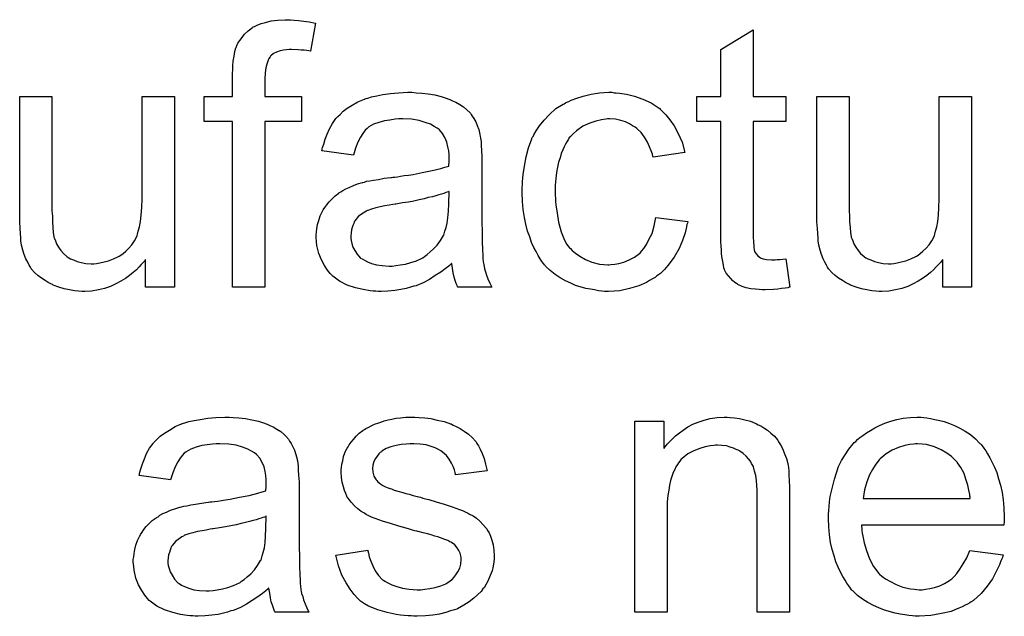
# Model space of a CAD drawing. Extents: x -1.7 to 9, y -2.8 to 5.2.
# Tile 151 of 227: x 7.314 to 7.614, y 0.867 to 1.048. Entities that reach past the tile are written whole.
import ezdxf

# ---------------------------------------------------------------- set-up
doc = ezdxf.new("R2010")
doc.units = 0
doc.layers.add('qfn32-50-23-b_document', color=1, linetype='CONTINUOUS')

msp = doc.modelspace()

# ---------------------------------------------------------------- linework, layer by layer
at = {"layer": 'qfn32-50-23-b_document', "color": 1}
for points in [[(7.397513, 1.048188), (7.398901, 1.048072), (7.400521, 1.04784), (7.402141, 1.047609), (7.403992, 1.047262), (7.402488, 1.0387), (7.402372, 1.0387), (7.402025, 1.038816), (7.401447, 1.038931), (7.400637, 1.039047), (7.399711, 1.039047), (7.398786, 1.039163), (7.396703, 1.039279), (7.396009, 1.039279), (7.395199, 1.039163), (7.394273, 1.039047), (7.393232, 1.038816), (7.392191, 1.038469), (7.391265, 1.038006), (7.390455, 1.037312), (7.39034, 1.037196), (7.390224, 1.036965), (7.389877, 1.036502), (7.38953, 1.035692), (7.389182, 1.034766), (7.388951, 1.033609), (7.38872, 1.032105), (7.388604, 1.030254), (7.388604, 1.024932), (7.399827, 1.024932), (7.399827, 1.017296), (7.388604, 1.017296), (7.388604, 0.96685), (7.37877, 0.96685), (7.37877, 1.017296), (7.370092, 1.017296), (7.370092, 1.024932), (7.37877, 1.024932), (7.37877, 1.031064), (7.37877, 1.03118), (7.37877, 1.031295), (7.37877, 1.031989), (7.378885, 1.033031), (7.378885, 1.034303), (7.379001, 1.035692), (7.379232, 1.037196), (7.379464, 1.038584), (7.379811, 1.039741), (7.379926, 1.039857), (7.380042, 1.040436), (7.380389, 1.04113), (7.380968, 1.04194), (7.381662, 1.042865), (7.382472, 1.043907), (7.383513, 1.044948), (7.384786, 1.045873), (7.384902, 1.045989), (7.38548, 1.046221), (7.38629, 1.046683), (7.387447, 1.047146), (7.388835, 1.047493), (7.390571, 1.047956), (7.392538, 1.048188), (7.394852, 1.048303), (7.396472, 1.048303), (7.397513, 1.048188)], [(7.537279, 1.024932), (7.547229, 1.024932), (7.547229, 1.017296), (7.537279, 1.017296), (7.537279, 0.983164), (7.537279, 0.982933), (7.537279, 0.98247), (7.537279, 0.981776), (7.537394, 0.980966), (7.53751, 0.979115), (7.537626, 0.978305), (7.537741, 0.977726), (7.537857, 0.977495), (7.538204, 0.977032), (7.538667, 0.976453), (7.539477, 0.975875), (7.539708, 0.975759), (7.540287, 0.975528), (7.541328, 0.975297), (7.542832, 0.975181), (7.543989, 0.975181), (7.544568, 0.975297), (7.545377, 0.975297), (7.546303, 0.975412), (7.547229, 0.975528), (7.548501, 0.96685), (7.54827, 0.96685), (7.547807, 0.966735), (7.546997, 0.966619), (7.545956, 0.966503), (7.544799, 0.966272), (7.543526, 0.966156), (7.540981, 0.96604), (7.540055, 0.96604), (7.53913, 0.966156), (7.537973, 0.966272), (7.536584, 0.966388), (7.535196, 0.966735), (7.533923, 0.967082), (7.53265, 0.96766), (7.532535, 0.967776), (7.532188, 0.968007), (7.531725, 0.968355), (7.531031, 0.968933), (7.530452, 0.969511), (7.529758, 0.970321), (7.529064, 0.971131), (7.528601, 0.972173), (7.528601, 0.972288), (7.52837, 0.972751), (7.528254, 0.973561), (7.528023, 0.974718), (7.527791, 0.976222), (7.527675, 0.977148), (7.527675, 0.978189), (7.52756, 0.979462), (7.527444, 0.980734), (7.527444, 0.982123), (7.527444, 0.983743), (7.527444, 1.017296), (7.520155, 1.017296), (7.520155, 1.024932), (7.527444, 1.024932), (7.527444, 1.039279), (7.537279, 1.045179), (7.537279, 1.024932)], [(7.434653, 1.026089), (7.436388, 1.025973), (7.438355, 1.025742), (7.440322, 1.025395), (7.442289, 1.024932), (7.44414, 1.024353), (7.444371, 1.024238), (7.44495, 1.024006), (7.44576, 1.023659), (7.446801, 1.023196), (7.447958, 1.022502), (7.449115, 1.021808), (7.450156, 1.020882), (7.451082, 1.019957), (7.451198, 1.019841), (7.451429, 1.019494), (7.451776, 1.018915), (7.452239, 1.018221), (7.452818, 1.01718), (7.45328, 1.016139), (7.453743, 1.014866), (7.45409, 1.013362), (7.45409, 1.013246), (7.454206, 1.012899), (7.454322, 1.012205), (7.454437, 1.011279), (7.454437, 1.010006), (7.454553, 1.008502), (7.454669, 1.006535), (7.454669, 1.004337), (7.454669, 0.991147), (7.454669, 0.991032), (7.454669, 0.990569), (7.454669, 0.989875), (7.454669, 0.988949), (7.454669, 0.987908), (7.454669, 0.986635), (7.454784, 0.983858), (7.454784, 0.980966), (7.4549, 0.978073), (7.455016, 0.976801), (7.455016, 0.975644), (7.455132, 0.974602), (7.455247, 0.973792), (7.455247, 0.973677), (7.455363, 0.973214), (7.455479, 0.97252), (7.455826, 0.971594), (7.456057, 0.970553), (7.45652, 0.969396), (7.457098, 0.968123), (7.457677, 0.96685), (7.44738, 0.96685), (7.447264, 0.966966), (7.447148, 0.967429), (7.446917, 0.968007), (7.44657, 0.968933), (7.446223, 0.969974), (7.445991, 0.971247), (7.44576, 0.972635), (7.445528, 0.974139), (7.445413, 0.974139), (7.445297, 0.973908), (7.444603, 0.97333), (7.443561, 0.97252), (7.442173, 0.971478), (7.440438, 0.970437), (7.438702, 0.96928), (7.436851, 0.968239), (7.434884, 0.967429), (7.434653, 0.967313), (7.433958, 0.967197), (7.432917, 0.96685), (7.431644, 0.966503), (7.430025, 0.966156), (7.428173, 0.965925), (7.426091, 0.965693), (7.424008, 0.965578), (7.423083, 0.965578), (7.422388, 0.965693), (7.421578, 0.965693), (7.420653, 0.965809), (7.41857, 0.966156), (7.416256, 0.966735), (7.413711, 0.967545), (7.411397, 0.968702), (7.409314, 0.970206), (7.409083, 0.970437), (7.408504, 0.971016), (7.407694, 0.972057), (7.406769, 0.973445), (7.405843, 0.975181), (7.405033, 0.977148), (7.404455, 0.979577), (7.404339, 0.980734), (7.404224, 0.982123), (7.404224, 0.982354), (7.404224, 0.982817), (7.404339, 0.983627), (7.404455, 0.984668), (7.404686, 0.985941), (7.405033, 0.987214), (7.405496, 0.988602), (7.406075, 0.989875), (7.40619, 0.98999), (7.406422, 0.990453), (7.406885, 0.991147), (7.407463, 0.991957), (7.408157, 0.992883), (7.409083, 0.993808), (7.410008, 0.994734), (7.411166, 0.995544), (7.411281, 0.99566), (7.411744, 0.995891), (7.412323, 0.996354), (7.413248, 0.996817), (7.414289, 0.997279), (7.415562, 0.997858), (7.416835, 0.998321), (7.418339, 0.998784), (7.418455, 0.998784), (7.418917, 0.998899), (7.419612, 0.999131), (7.420537, 0.999246), (7.421694, 0.999478), (7.423198, 0.999709), (7.424934, 1.000056), (7.427016, 1.000288), (7.427132, 1.000288), (7.427595, 1.000403), (7.428173, 1.000403), (7.428983, 1.000519), (7.429909, 1.000635), (7.431066, 1.000866), (7.432339, 1.000982), (7.433727, 1.001213), (7.436504, 1.001792), (7.439512, 1.00237), (7.442173, 1.003064), (7.443446, 1.003412), (7.444603, 1.003759), (7.444603, 1.003874), (7.444603, 1.004106), (7.444718, 1.0048), (7.444718, 1.00561), (7.444718, 1.006073), (7.444718, 1.006304), (7.444718, 1.00642), (7.444718, 1.006535), (7.444718, 1.00723), (7.444603, 1.008387), (7.444371, 1.009659), (7.444024, 1.011048), (7.443446, 1.012436), (7.442752, 1.013709), (7.441826, 1.01475), (7.44171, 1.014866), (7.441132, 1.015329), (7.440206, 1.015792), (7.439049, 1.016486), (7.437429, 1.017064), (7.435578, 1.017643), (7.433264, 1.01799), (7.430603, 1.018106), (7.429446, 1.018106), (7.428289, 1.01799), (7.426669, 1.017758), (7.42505, 1.017527), (7.423314, 1.017064), (7.421694, 1.016486), (7.420306, 1.015676), (7.42019, 1.01556), (7.419727, 1.015213), (7.419149, 1.014635), (7.418455, 1.013709), (7.41776, 1.012552), (7.41695, 1.011048), (7.416256, 1.009197), (7.415562, 1.007114), (7.405959, 1.008387), (7.405959, 1.008502), (7.406075, 1.008618), (7.406075, 1.008965), (7.40619, 1.009428), (7.406538, 1.010469), (7.407, 1.011973), (7.407579, 1.013477), (7.408273, 1.015097), (7.409199, 1.016717), (7.41024, 1.018221), (7.410356, 1.018337), (7.410818, 1.0188), (7.411513, 1.019494), (7.412438, 1.020419), (7.413711, 1.021345), (7.415215, 1.022271), (7.41695, 1.023312), (7.418917, 1.024122), (7.419033, 1.024122), (7.419149, 1.024238), (7.419496, 1.024353), (7.419959, 1.024469), (7.421116, 1.024816), (7.422735, 1.025163), (7.424587, 1.02551), (7.426901, 1.025857), (7.42933, 1.026089), (7.432107, 1.026205), (7.43338, 1.026205), (7.434653, 1.026089)], [(7.494932, 1.026089), (7.495627, 1.026089), (7.496552, 1.025973), (7.49875, 1.025626), (7.50118, 1.025047), (7.503725, 1.024122), (7.506271, 1.022965), (7.508701, 1.021345), (7.508816, 1.021345), (7.508932, 1.021114), (7.509626, 1.020419), (7.510667, 1.019378), (7.51194, 1.017874), (7.513213, 1.016023), (7.514486, 1.013709), (7.515643, 1.011048), (7.516453, 1.007924), (7.506849, 1.00642), (7.506849, 1.006535), (7.506734, 1.006651), (7.506618, 1.007345), (7.506271, 1.008387), (7.505692, 1.009659), (7.505114, 1.011048), (7.504188, 1.012552), (7.503147, 1.01394), (7.50199, 1.015097), (7.501874, 1.015213), (7.501412, 1.01556), (7.500602, 1.016023), (7.499676, 1.016601), (7.498403, 1.01718), (7.497015, 1.017643), (7.495395, 1.01799), (7.49366, 1.018106), (7.492965, 1.018106), (7.492387, 1.01799), (7.491114, 1.017874), (7.489379, 1.017411), (7.487528, 1.016833), (7.485445, 1.015907), (7.483478, 1.014519), (7.482552, 1.013709), (7.481627, 1.012783), (7.481627, 1.012668), (7.481395, 1.012552), (7.481164, 1.012205), (7.480933, 1.011742), (7.480586, 1.011163), (7.480123, 1.010469), (7.479776, 1.009659), (7.479313, 1.008734), (7.47885, 1.007577), (7.478503, 1.006304), (7.47804, 1.004916), (7.477693, 1.003412), (7.477462, 1.001792), (7.47723, 0.999941), (7.476999, 0.997974), (7.476999, 0.995891), (7.476999, 0.995775), (7.476999, 0.995428), (7.476999, 0.994734), (7.477114, 0.99404), (7.477114, 0.992999), (7.47723, 0.991957), (7.477577, 0.989412), (7.47804, 0.986635), (7.47885, 0.983743), (7.479891, 0.981197), (7.480586, 0.979924), (7.481395, 0.978883), (7.481627, 0.978652), (7.482205, 0.978073), (7.483247, 0.977263), (7.484519, 0.976338), (7.486255, 0.975297), (7.488222, 0.974487), (7.490536, 0.973908), (7.491808, 0.973792), (7.493081, 0.973677), (7.493312, 0.973677), (7.494007, 0.973792), (7.495164, 0.973908), (7.496436, 0.974139), (7.49794, 0.974487), (7.49956, 0.975181), (7.50118, 0.975991), (7.502684, 0.977148), (7.502916, 0.977263), (7.503263, 0.977842), (7.503957, 0.978652), (7.504767, 0.979924), (7.505577, 0.981429), (7.506502, 0.98328), (7.507197, 0.985594), (7.507659, 0.988139), (7.517378, 0.986866), (7.517378, 0.986751), (7.517262, 0.986404), (7.517147, 0.985941), (7.517031, 0.985247), (7.5168, 0.984321), (7.516568, 0.983395), (7.515758, 0.981082), (7.514717, 0.978652), (7.513213, 0.975991), (7.511362, 0.973445), (7.51032, 0.972288), (7.509163, 0.971131), (7.509048, 0.971016), (7.508816, 0.9709), (7.508469, 0.970668), (7.508006, 0.970321), (7.507428, 0.969859), (7.506618, 0.969396), (7.505692, 0.968933), (7.504767, 0.968355), (7.502453, 0.967313), (7.499676, 0.966503), (7.496668, 0.965809), (7.494932, 0.965693), (7.493197, 0.965578), (7.49204, 0.965578), (7.49123, 0.965693), (7.490189, 0.965809), (7.489032, 0.96604), (7.487759, 0.966272), (7.48637, 0.966503), (7.483247, 0.967429), (7.481743, 0.968123), (7.480123, 0.968817), (7.478503, 0.969743), (7.476999, 0.970784), (7.475495, 0.971941), (7.474106, 0.97333), (7.473991, 0.973445), (7.473759, 0.973677), (7.473412, 0.974139), (7.472949, 0.974718), (7.472486, 0.975528), (7.471792, 0.976569), (7.471214, 0.977726), (7.47052, 0.978999), (7.469825, 0.980503), (7.469247, 0.982239), (7.468553, 0.983974), (7.46809, 0.986057), (7.467627, 0.988139), (7.46728, 0.990569), (7.467049, 0.992999), (7.466933, 0.99566), (7.466933, 0.995775), (7.466933, 0.996122), (7.466933, 0.996585), (7.466933, 0.997279), (7.467049, 0.998089), (7.467049, 0.999015), (7.467164, 1.000056), (7.46728, 1.001213), (7.467627, 1.003759), (7.468206, 1.006535), (7.4689, 1.009312), (7.469941, 1.012089), (7.469941, 1.012205), (7.470057, 1.012436), (7.470288, 1.012783), (7.47052, 1.013246), (7.471214, 1.014519), (7.472255, 1.016023), (7.473644, 1.017758), (7.475263, 1.019494), (7.47723, 1.021229), (7.479428, 1.022618), (7.479544, 1.022618), (7.479776, 1.022734), (7.480123, 1.022965), (7.480586, 1.023196), (7.481164, 1.023428), (7.481858, 1.023775), (7.483594, 1.024469), (7.485561, 1.025047), (7.48799, 1.025626), (7.490536, 1.026089), (7.493312, 1.026205), (7.494238, 1.026205), (7.494932, 1.026089)], [(7.361067, 0.96685), (7.352274, 0.96685), (7.352274, 0.975297), (7.352158, 0.975181), (7.351927, 0.974834), (7.35158, 0.974371), (7.351002, 0.973792), (7.350307, 0.973098), (7.349497, 0.972173), (7.348572, 0.971363), (7.347415, 0.970437), (7.346142, 0.969511), (7.344754, 0.968702), (7.34325, 0.967892), (7.34163, 0.967082), (7.339779, 0.966503), (7.337927, 0.96604), (7.335845, 0.965693), (7.333762, 0.965578), (7.332952, 0.965578), (7.331911, 0.965693), (7.330638, 0.965809), (7.329134, 0.96604), (7.327514, 0.966388), (7.325895, 0.96685), (7.324159, 0.967545), (7.323928, 0.96766), (7.323465, 0.967892), (7.322655, 0.968355), (7.321729, 0.968933), (7.320572, 0.969627), (7.319531, 0.970437), (7.31849, 0.971363), (7.317564, 0.972404), (7.317449, 0.97252), (7.317217, 0.972982), (7.31687, 0.973561), (7.316407, 0.974487), (7.315829, 0.975528), (7.315366, 0.976801), (7.314903, 0.978189), (7.314556, 0.979693), (7.314556, 0.979809), (7.31444, 0.980272), (7.314325, 0.980966), (7.314325, 0.981891), (7.314209, 0.98328), (7.314093, 0.984784), (7.313977, 0.986751), (7.313977, 0.988949), (7.313977, 1.024932), (7.323812, 1.024932), (7.323812, 0.992652), (7.323812, 0.992536), (7.323812, 0.992304), (7.323812, 0.991957), (7.323812, 0.991379), (7.323812, 0.990106), (7.323928, 0.988486), (7.323928, 0.986751), (7.324043, 0.985015), (7.324159, 0.983511), (7.324391, 0.982239), (7.324391, 0.982123), (7.324622, 0.98166), (7.324853, 0.980966), (7.3252, 0.98004), (7.325779, 0.979115), (7.326473, 0.978073), (7.327283, 0.977148), (7.328324, 0.976222), (7.32844, 0.976106), (7.328903, 0.975875), (7.329481, 0.975528), (7.330407, 0.975181), (7.331448, 0.974718), (7.332721, 0.974371), (7.334109, 0.974139), (7.335729, 0.974024), (7.336539, 0.974024), (7.337349, 0.974139), (7.33839, 0.974255), (7.339663, 0.974602), (7.341051, 0.974949), (7.342555, 0.975528), (7.34406, 0.976222), (7.344291, 0.976338), (7.344754, 0.976685), (7.345448, 0.977148), (7.346258, 0.977842), (7.347183, 0.978768), (7.348109, 0.979809), (7.348919, 0.980966), (7.349613, 0.982354), (7.349729, 0.982586), (7.349845, 0.983048), (7.350076, 0.983974), (7.350423, 0.985247), (7.35077, 0.986866), (7.351002, 0.988833), (7.351117, 0.991147), (7.351233, 0.993808), (7.351233, 1.024932), (7.361067, 1.024932), (7.361067, 0.96685)], [(7.603806, 0.96685), (7.595013, 0.96685), (7.595013, 0.975297), (7.594897, 0.975181), (7.594666, 0.974834), (7.594319, 0.974371), (7.59374, 0.973792), (7.593046, 0.973098), (7.592236, 0.972173), (7.59131, 0.971363), (7.590153, 0.970437), (7.588881, 0.969511), (7.587492, 0.968702), (7.585988, 0.967892), (7.584368, 0.967082), (7.582517, 0.966503), (7.580666, 0.96604), (7.578583, 0.965693), (7.576501, 0.965578), (7.575691, 0.965578), (7.57465, 0.965693), (7.573377, 0.965809), (7.571873, 0.96604), (7.570253, 0.966388), (7.568633, 0.96685), (7.566898, 0.967545), (7.566666, 0.96766), (7.566203, 0.967892), (7.565394, 0.968355), (7.564468, 0.968933), (7.563311, 0.969627), (7.56227, 0.970437), (7.561228, 0.971363), (7.560303, 0.972404), (7.560187, 0.97252), (7.559956, 0.972982), (7.559609, 0.973561), (7.559146, 0.974487), (7.558567, 0.975528), (7.558105, 0.976801), (7.557642, 0.978189), (7.557295, 0.979693), (7.557295, 0.979809), (7.557179, 0.980272), (7.557063, 0.980966), (7.557063, 0.981891), (7.556948, 0.98328), (7.556832, 0.984784), (7.556716, 0.986751), (7.556716, 0.988949), (7.556716, 1.024932), (7.566551, 1.024932), (7.566551, 0.992652), (7.566551, 0.992536), (7.566551, 0.992304), (7.566551, 0.991957), (7.566551, 0.991379), (7.566551, 0.990106), (7.566666, 0.988486), (7.566666, 0.986751), (7.566782, 0.985015), (7.566898, 0.983511), (7.567129, 0.982239), (7.567129, 0.982123), (7.56736, 0.98166), (7.567592, 0.980966), (7.567939, 0.98004), (7.568517, 0.979115), (7.569212, 0.978073), (7.570022, 0.977148), (7.571063, 0.976222), (7.571179, 0.976106), (7.571641, 0.975875), (7.57222, 0.975528), (7.573145, 0.975181), (7.574187, 0.974718), (7.575459, 0.974371), (7.576848, 0.974139), (7.578468, 0.974024), (7.579278, 0.974024), (7.580087, 0.974139), (7.581129, 0.974255), (7.582401, 0.974602), (7.58379, 0.974949), (7.585294, 0.975528), (7.586798, 0.976222), (7.587029, 0.976338), (7.587492, 0.976685), (7.588186, 0.977148), (7.588996, 0.977842), (7.589922, 0.978768), (7.590848, 0.979809), (7.591658, 0.980966), (7.592352, 0.982354), (7.592467, 0.982586), (7.592583, 0.983048), (7.592815, 0.983974), (7.593162, 0.985247), (7.593509, 0.986866), (7.59374, 0.988833), (7.593856, 0.991147), (7.593971, 0.993808), (7.593971, 1.024932), (7.603806, 1.024932), (7.603806, 0.96685)], [(7.444718, 0.996007), (7.444603, 0.996007), (7.444487, 0.995891), (7.44414, 0.995775), (7.443677, 0.99566), (7.443099, 0.995428), (7.442404, 0.995197), (7.441595, 0.994966), (7.440669, 0.994734), (7.439628, 0.994387), (7.438355, 0.994156), (7.437082, 0.993808), (7.435578, 0.993461), (7.433958, 0.993114), (7.432339, 0.992767), (7.430487, 0.992536), (7.42852, 0.992189), (7.428289, 0.992189), (7.427595, 0.992073), (7.426438, 0.991842), (7.425165, 0.99161), (7.423777, 0.991379), (7.422388, 0.991032), (7.421116, 0.990685), (7.419959, 0.990222), (7.419843, 0.990222), (7.419496, 0.98999), (7.419033, 0.989759), (7.41857, 0.989412), (7.417182, 0.988486), (7.416025, 0.987098), (7.416025, 0.986982), (7.415793, 0.986751), (7.415678, 0.986288), (7.415446, 0.98571), (7.415215, 0.985015), (7.414984, 0.984321), (7.414868, 0.983395), (7.414752, 0.98247), (7.414752, 0.982354), (7.414752, 0.981776), (7.414868, 0.981082), (7.415099, 0.980156), (7.415446, 0.979115), (7.416025, 0.978073), (7.416719, 0.976916), (7.417645, 0.975875), (7.41776, 0.975759), (7.418223, 0.975528), (7.418917, 0.975065), (7.419843, 0.974602), (7.421116, 0.974139), (7.42262, 0.973677), (7.424355, 0.973445), (7.426438, 0.97333), (7.427364, 0.97333), (7.42852, 0.973445), (7.429793, 0.973677), (7.431413, 0.973908), (7.433033, 0.974371), (7.434768, 0.974949), (7.436504, 0.975759), (7.436735, 0.975875), (7.437198, 0.976222), (7.438008, 0.976801), (7.438934, 0.977611), (7.439975, 0.978536), (7.441132, 0.979693), (7.442057, 0.981082), (7.442983, 0.982586), (7.443099, 0.982701), (7.443214, 0.983164), (7.443446, 0.983974), (7.443793, 0.985015), (7.44414, 0.986404), (7.444371, 0.988024), (7.444487, 0.98999), (7.444603, 0.992304), (7.444718, 0.996007)], [(7.379001, 0.927235), (7.380736, 0.927119), (7.382703, 0.926888), (7.38467, 0.92654), (7.386637, 0.926078), (7.388488, 0.925499), (7.38872, 0.925384), (7.389298, 0.925152), (7.390108, 0.924805), (7.391149, 0.924342), (7.392306, 0.923648), (7.393463, 0.922954), (7.394505, 0.922028), (7.39543, 0.921103), (7.395546, 0.920987), (7.395777, 0.92064), (7.396124, 0.920061), (7.396587, 0.919367), (7.397166, 0.918326), (7.397629, 0.917284), (7.398091, 0.916012), (7.398439, 0.914508), (7.398439, 0.914392), (7.398554, 0.914045), (7.39867, 0.913351), (7.398786, 0.912425), (7.398786, 0.911152), (7.398901, 0.909648), (7.399017, 0.907681), (7.399017, 0.905483), (7.399017, 0.892293), (7.399017, 0.892178), (7.399017, 0.891715), (7.399017, 0.891021), (7.399017, 0.890095), (7.399017, 0.889054), (7.399017, 0.887781), (7.399133, 0.885004), (7.399133, 0.882112), (7.399248, 0.879219), (7.399364, 0.877947), (7.399364, 0.876789), (7.39948, 0.875748), (7.399596, 0.874938), (7.399596, 0.874823), (7.399711, 0.87436), (7.399827, 0.873666), (7.400174, 0.87274), (7.400405, 0.871699), (7.400868, 0.870542), (7.401447, 0.869269), (7.402025, 0.867996), (7.391728, 0.867996), (7.391612, 0.868112), (7.391497, 0.868575), (7.391265, 0.869153), (7.390918, 0.870079), (7.390571, 0.87112), (7.39034, 0.872393), (7.390108, 0.873781), (7.389877, 0.875285), (7.389761, 0.875285), (7.389645, 0.875054), (7.388951, 0.874476), (7.38791, 0.873666), (7.386521, 0.872624), (7.384786, 0.871583), (7.38305, 0.870426), (7.381199, 0.869385), (7.379232, 0.868575), (7.379001, 0.868459), (7.378307, 0.868343), (7.377265, 0.867996), (7.375993, 0.867649), (7.374373, 0.867302), (7.372522, 0.867071), (7.370439, 0.866839), (7.368356, 0.866724), (7.367431, 0.866724), (7.366737, 0.866839), (7.365927, 0.866839), (7.365001, 0.866955), (7.362919, 0.867302), (7.360605, 0.867881), (7.358059, 0.868691), (7.355745, 0.869847), (7.353663, 0.871352), (7.353431, 0.871583), (7.352853, 0.872162), (7.352043, 0.873203), (7.351117, 0.874591), (7.350192, 0.876327), (7.349382, 0.878294), (7.348803, 0.880723), (7.348688, 0.88188), (7.348572, 0.883269), (7.348572, 0.8835), (7.348572, 0.883963), (7.348688, 0.884773), (7.348803, 0.885814), (7.349035, 0.887087), (7.349382, 0.88836), (7.349845, 0.889748), (7.350423, 0.891021), (7.350539, 0.891136), (7.35077, 0.891599), (7.351233, 0.892293), (7.351811, 0.893103), (7.352506, 0.894029), (7.353431, 0.894954), (7.354357, 0.89588), (7.355514, 0.89669), (7.35563, 0.896806), (7.356092, 0.897037), (7.356671, 0.8975), (7.357596, 0.897963), (7.358638, 0.898425), (7.35991, 0.899004), (7.361183, 0.899467), (7.362687, 0.899929), (7.362803, 0.899929), (7.363266, 0.900045), (7.36396, 0.900277), (7.364886, 0.900392), (7.366042, 0.900624), (7.367547, 0.900855), (7.369282, 0.901202), (7.371365, 0.901434), (7.37148, 0.901434), (7.371943, 0.901549), (7.372522, 0.901549), (7.373332, 0.901665), (7.374257, 0.901781), (7.375414, 0.902012), (7.376687, 0.902128), (7.378075, 0.902359), (7.380852, 0.902938), (7.38386, 0.903516), (7.386521, 0.90421), (7.387794, 0.904558), (7.388951, 0.904905), (7.388951, 0.90502), (7.388951, 0.905252), (7.389067, 0.905946), (7.389067, 0.906756), (7.389067, 0.907219), (7.389067, 0.90745), (7.389067, 0.907566), (7.389067, 0.907681), (7.389067, 0.908376), (7.388951, 0.909533), (7.38872, 0.910805), (7.388373, 0.912194), (7.387794, 0.913582), (7.3871, 0.914855), (7.386174, 0.915896), (7.386059, 0.916012), (7.38548, 0.916475), (7.384555, 0.916937), (7.383398, 0.917632), (7.381778, 0.91821), (7.379926, 0.918789), (7.377613, 0.919136), (7.374951, 0.919251), (7.373794, 0.919251), (7.372637, 0.919136), (7.371018, 0.918904), (7.369398, 0.918673), (7.367662, 0.91821), (7.366042, 0.917632), (7.364654, 0.916822), (7.364538, 0.916706), (7.364076, 0.916359), (7.363497, 0.91578), (7.362803, 0.914855), (7.362109, 0.913698), (7.361299, 0.912194), (7.360605, 0.910342), (7.35991, 0.90826), (7.350307, 0.909533), (7.350307, 0.909648), (7.350423, 0.909764), (7.350423, 0.910111), (7.350539, 0.910574), (7.350886, 0.911615), (7.351349, 0.913119), (7.351927, 0.914623), (7.352621, 0.916243), (7.353547, 0.917863), (7.354588, 0.919367), (7.354704, 0.919483), (7.355167, 0.919946), (7.355861, 0.92064), (7.356787, 0.921565), (7.358059, 0.922491), (7.359563, 0.923417), (7.361299, 0.924458), (7.363266, 0.925268), (7.363381, 0.925268), (7.363497, 0.925384), (7.363844, 0.925499), (7.364307, 0.925615), (7.365464, 0.925962), (7.367084, 0.926309), (7.368935, 0.926656), (7.371249, 0.927003), (7.373679, 0.927235), (7.376456, 0.92735), (7.377728, 0.92735), (7.379001, 0.927235)], [(7.435578, 0.927235), (7.437314, 0.927119), (7.439165, 0.926888), (7.441132, 0.926425), (7.443214, 0.925962), (7.445181, 0.925268), (7.445297, 0.925268), (7.445413, 0.925152), (7.445991, 0.924921), (7.446917, 0.924458), (7.448074, 0.923879), (7.449346, 0.923069), (7.450619, 0.922144), (7.451776, 0.921103), (7.452818, 0.919946), (7.452933, 0.91983), (7.453165, 0.919367), (7.453627, 0.918557), (7.454206, 0.917632), (7.454784, 0.916243), (7.455363, 0.914739), (7.455826, 0.913004), (7.456288, 0.911037), (7.446685, 0.909764), (7.446685, 0.909995), (7.44657, 0.910458), (7.446338, 0.911268), (7.445991, 0.912309), (7.445413, 0.913351), (7.444718, 0.914508), (7.443909, 0.915665), (7.442752, 0.916706), (7.442636, 0.916822), (7.442173, 0.917053), (7.441479, 0.917516), (7.440438, 0.917979), (7.439281, 0.918442), (7.437776, 0.918904), (7.435925, 0.919136), (7.433958, 0.919251), (7.432801, 0.919251), (7.431644, 0.919136), (7.43014, 0.91902), (7.428636, 0.918673), (7.427016, 0.918326), (7.425512, 0.917747), (7.42424, 0.916937), (7.424124, 0.916822), (7.423777, 0.91659), (7.423314, 0.916128), (7.422851, 0.915433), (7.422273, 0.914739), (7.42181, 0.913813), (7.421463, 0.912772), (7.421347, 0.911731), (7.421347, 0.911615), (7.421347, 0.911384), (7.421463, 0.911037), (7.421463, 0.910574), (7.42181, 0.909417), (7.422504, 0.90826), (7.42262, 0.908144), (7.422735, 0.908029), (7.422967, 0.907681), (7.42343, 0.907334), (7.423892, 0.906987), (7.424587, 0.906524), (7.425397, 0.906177), (7.426322, 0.905715), (7.426438, 0.905715), (7.426669, 0.905599), (7.427132, 0.905483), (7.427942, 0.905136), (7.429099, 0.904789), (7.430603, 0.904442), (7.431529, 0.904095), (7.43257, 0.903863), (7.433727, 0.903516), (7.435, 0.903169), (7.435115, 0.903169), (7.435462, 0.903053), (7.436041, 0.902938), (7.436735, 0.902706), (7.437545, 0.902475), (7.438586, 0.902244), (7.440785, 0.901549), (7.443214, 0.900855), (7.445644, 0.900045), (7.447842, 0.899235), (7.448768, 0.898888), (7.449578, 0.898541), (7.449809, 0.898425), (7.450272, 0.898194), (7.450966, 0.897847), (7.452008, 0.897268), (7.453049, 0.896574), (7.45409, 0.895649), (7.455132, 0.894607), (7.456057, 0.89345), (7.456173, 0.893335), (7.456404, 0.892872), (7.456867, 0.892178), (7.45733, 0.891136), (7.457677, 0.889864), (7.45814, 0.888475), (7.458371, 0.886855), (7.458487, 0.885004), (7.458487, 0.884773), (7.458487, 0.884194), (7.458371, 0.883269), (7.45814, 0.881996), (7.457793, 0.880608), (7.457214, 0.879104), (7.45652, 0.877368), (7.455594, 0.875748), (7.455479, 0.875517), (7.455016, 0.875054), (7.454437, 0.874244), (7.453512, 0.873318), (7.452239, 0.872277), (7.450851, 0.87112), (7.449231, 0.870079), (7.447264, 0.869038), (7.447148, 0.869038), (7.447033, 0.868922), (7.446338, 0.868691), (7.445181, 0.868343), (7.443677, 0.867881), (7.441826, 0.867418), (7.439743, 0.867071), (7.437545, 0.866839), (7.435, 0.866724), (7.433958, 0.866724), (7.433149, 0.866839), (7.432223, 0.866839), (7.431066, 0.866955), (7.429909, 0.867071), (7.428636, 0.867302), (7.425859, 0.867881), (7.422967, 0.868691), (7.42019, 0.869847), (7.418917, 0.870542), (7.41776, 0.871352), (7.417645, 0.871467), (7.417529, 0.871583), (7.416835, 0.872277), (7.415793, 0.873318), (7.414636, 0.874938), (7.413364, 0.876905), (7.412091, 0.879219), (7.41105, 0.882112), (7.41024, 0.885351), (7.419959, 0.886855), (7.419959, 0.88674), (7.419959, 0.886624), (7.42019, 0.88593), (7.420422, 0.884773), (7.420884, 0.8835), (7.421463, 0.882112), (7.422157, 0.880608), (7.423198, 0.879104), (7.424471, 0.877831), (7.424702, 0.877715), (7.425165, 0.877368), (7.426091, 0.876905), (7.427248, 0.876327), (7.428752, 0.875748), (7.430487, 0.875285), (7.43257, 0.874938), (7.435, 0.874823), (7.436157, 0.874823), (7.437314, 0.874938), (7.438818, 0.87517), (7.440438, 0.875517), (7.442173, 0.87598), (7.443677, 0.876558), (7.445066, 0.877484), (7.445181, 0.877599), (7.445644, 0.877947), (7.446107, 0.878525), (7.446801, 0.879335), (7.44738, 0.88026), (7.447958, 0.881418), (7.448305, 0.882574), (7.448421, 0.883963), (7.448421, 0.884079), (7.448421, 0.884541), (7.448305, 0.88512), (7.448074, 0.88593), (7.447727, 0.88674), (7.447148, 0.88755), (7.446454, 0.888475), (7.445413, 0.889169), (7.445297, 0.889285), (7.44495, 0.889401), (7.444371, 0.889748), (7.443446, 0.890095), (7.442057, 0.890558), (7.441248, 0.890905), (7.440322, 0.891136), (7.439281, 0.891483), (7.438124, 0.891831), (7.436851, 0.892178), (7.435347, 0.892525), (7.435231, 0.892525), (7.434884, 0.89264), (7.434306, 0.892756), (7.433611, 0.892987), (7.432686, 0.893219), (7.431644, 0.893566), (7.429446, 0.894144), (7.426901, 0.894954), (7.424471, 0.895649), (7.422157, 0.896458), (7.421116, 0.896921), (7.420306, 0.897268), (7.420074, 0.897384), (7.419612, 0.897615), (7.418917, 0.898078), (7.417992, 0.898657), (7.41695, 0.899467), (7.415909, 0.900392), (7.414868, 0.901434), (7.413942, 0.902706), (7.413827, 0.902822), (7.413595, 0.903285), (7.413248, 0.904095), (7.412901, 0.90502), (7.412554, 0.906177), (7.412207, 0.907566), (7.411975, 0.908954), (7.41186, 0.910574), (7.41186, 0.910805), (7.41186, 0.911268), (7.411975, 0.911962), (7.412091, 0.913004), (7.412323, 0.914045), (7.412554, 0.915318), (7.413017, 0.916475), (7.413595, 0.917747), (7.413711, 0.917863), (7.413942, 0.918326), (7.414289, 0.918904), (7.414868, 0.919714), (7.415562, 0.920524), (7.416372, 0.921565), (7.417298, 0.922491), (7.418455, 0.923301), (7.41857, 0.923417), (7.418917, 0.923532), (7.41938, 0.923879), (7.420074, 0.924226), (7.421, 0.924689), (7.422041, 0.925152), (7.423314, 0.925615), (7.424702, 0.926078), (7.424934, 0.926193), (7.425397, 0.926309), (7.426207, 0.92654), (7.427248, 0.926772), (7.42852, 0.927003), (7.429909, 0.927119), (7.431529, 0.92735), (7.434306, 0.92735), (7.435578, 0.927235)], [(7.530337, 0.927235), (7.531609, 0.927119), (7.533113, 0.926888), (7.534733, 0.92654), (7.536469, 0.926078), (7.538088, 0.925384), (7.53832, 0.925268), (7.538783, 0.925036), (7.539592, 0.924689), (7.540518, 0.924111), (7.541675, 0.923417), (7.542716, 0.922491), (7.543758, 0.921565), (7.544683, 0.920408), (7.544799, 0.920293), (7.54503, 0.91983), (7.545377, 0.919251), (7.545956, 0.918442), (7.546419, 0.917284), (7.546882, 0.916128), (7.54746, 0.914739), (7.547807, 0.913235), (7.547807, 0.913119), (7.547923, 0.912657), (7.548039, 0.911962), (7.548154, 0.911037), (7.548154, 0.909648), (7.54827, 0.908029), (7.548386, 0.906062), (7.548386, 0.903632), (7.548386, 0.867996), (7.538551, 0.867996), (7.538551, 0.903169), (7.538551, 0.903285), (7.538551, 0.9034), (7.538551, 0.90421), (7.538551, 0.905252), (7.538435, 0.906524), (7.53832, 0.908029), (7.538088, 0.909533), (7.537741, 0.910921), (7.537394, 0.912194), (7.537394, 0.912309), (7.537163, 0.912657), (7.536816, 0.913235), (7.536469, 0.913929), (7.53589, 0.914623), (7.535196, 0.915433), (7.53427, 0.916243), (7.533229, 0.916937), (7.533113, 0.917053), (7.532766, 0.917284), (7.532072, 0.917516), (7.531262, 0.917863), (7.530337, 0.91821), (7.52918, 0.918557), (7.527791, 0.918673), (7.526403, 0.918789), (7.525824, 0.918789), (7.525361, 0.918673), (7.524204, 0.918557), (7.5227, 0.918326), (7.521081, 0.917747), (7.519229, 0.917053), (7.517378, 0.916128), (7.515643, 0.914739), (7.515411, 0.914508), (7.514948, 0.913929), (7.514601, 0.913466), (7.514254, 0.912888), (7.513791, 0.912194), (7.513444, 0.911384), (7.512981, 0.910458), (7.512519, 0.909301), (7.512172, 0.908029), (7.511824, 0.90664), (7.511593, 0.905136), (7.511362, 0.903516), (7.51113, 0.901549), (7.51113, 0.899582), (7.51113, 0.867996), (7.501296, 0.867996), (7.501296, 0.926078), (7.510089, 0.926078), (7.510089, 0.917747), (7.510205, 0.917863), (7.510436, 0.91821), (7.510783, 0.918673), (7.511246, 0.919251), (7.51194, 0.919946), (7.51275, 0.920755), (7.513676, 0.921681), (7.514833, 0.922607), (7.51599, 0.923417), (7.517378, 0.924342), (7.518882, 0.925152), (7.520502, 0.925846), (7.522353, 0.926425), (7.524204, 0.926888), (7.526287, 0.927235), (7.528485, 0.92735), (7.529411, 0.92735), (7.530337, 0.927235)], [(7.589228, 0.927235), (7.590153, 0.927119), (7.59131, 0.926888), (7.592583, 0.926656), (7.594087, 0.926309), (7.595476, 0.925962), (7.597095, 0.925384), (7.5986, 0.924805), (7.600219, 0.923995), (7.601839, 0.923069), (7.603459, 0.922028), (7.604963, 0.920755), (7.606351, 0.919367), (7.606467, 0.919251), (7.606699, 0.91902), (7.607046, 0.918557), (7.607508, 0.917863), (7.608087, 0.917053), (7.608665, 0.916128), (7.60936, 0.914971), (7.610054, 0.913582), (7.610748, 0.912078), (7.611442, 0.910458), (7.612021, 0.908607), (7.612599, 0.90664), (7.613062, 0.904442), (7.613409, 0.902128), (7.613641, 0.899698), (7.613756, 0.897037), (7.613756, 0.896921), (7.613756, 0.896458), (7.613756, 0.895649), (7.613641, 0.894492), (7.570253, 0.894492), (7.570253, 0.894376), (7.570253, 0.894029), (7.570369, 0.893566), (7.570369, 0.892872), (7.570484, 0.892062), (7.570716, 0.891136), (7.571063, 0.889054), (7.571757, 0.88674), (7.572683, 0.884194), (7.573955, 0.88188), (7.575575, 0.879798), (7.575691, 0.879798), (7.575807, 0.879566), (7.576501, 0.878988), (7.577542, 0.878178), (7.578931, 0.877368), (7.580782, 0.876442), (7.582864, 0.875633), (7.585178, 0.875054), (7.586451, 0.874938), (7.587839, 0.874823), (7.588765, 0.874823), (7.589806, 0.874938), (7.591079, 0.87517), (7.592467, 0.875517), (7.594087, 0.87598), (7.595591, 0.876674), (7.597095, 0.877599), (7.597211, 0.877715), (7.59779, 0.878178), (7.598484, 0.878872), (7.599294, 0.879798), (7.600219, 0.88107), (7.601261, 0.88269), (7.602302, 0.884541), (7.603227, 0.88674), (7.613409, 0.885467), (7.613409, 0.885351), (7.613293, 0.88512), (7.613178, 0.884657), (7.612946, 0.883963), (7.612599, 0.883269), (7.612252, 0.882343), (7.611327, 0.880376), (7.610169, 0.878178), (7.60855, 0.875864), (7.606699, 0.873666), (7.604385, 0.871583), (7.604269, 0.871583), (7.604037, 0.871352), (7.60369, 0.87112), (7.603227, 0.870773), (7.602533, 0.870426), (7.601839, 0.870079), (7.600913, 0.869616), (7.599872, 0.869153), (7.598715, 0.868691), (7.597558, 0.868228), (7.594666, 0.867534), (7.591426, 0.866955), (7.587839, 0.866724), (7.586567, 0.866724), (7.585757, 0.866839), (7.584716, 0.866955), (7.583443, 0.867186), (7.582054, 0.867418), (7.58055, 0.867649), (7.577311, 0.868575), (7.575575, 0.869269), (7.573955, 0.869963), (7.57222, 0.870889), (7.5706, 0.87193), (7.569096, 0.873087), (7.567592, 0.874476), (7.567476, 0.874591), (7.567245, 0.874823), (7.566898, 0.875285), (7.566435, 0.87598), (7.565856, 0.876789), (7.565278, 0.877715), (7.564584, 0.878872), (7.56389, 0.880145), (7.563195, 0.881649), (7.562501, 0.883269), (7.561923, 0.88512), (7.561344, 0.887087), (7.560881, 0.889169), (7.560534, 0.891483), (7.560303, 0.893913), (7.560187, 0.896458), (7.560187, 0.896574), (7.560187, 0.897153), (7.560187, 0.897847), (7.560303, 0.898888), (7.560418, 0.900161), (7.560534, 0.901549), (7.560766, 0.903169), (7.561113, 0.904789), (7.562038, 0.908491), (7.562617, 0.910342), (7.563311, 0.912309), (7.564237, 0.914161), (7.565278, 0.915896), (7.566435, 0.917632), (7.567708, 0.919251), (7.567823, 0.919367), (7.568055, 0.919598), (7.568517, 0.919946), (7.569096, 0.920524), (7.56979, 0.921103), (7.570716, 0.921797), (7.571757, 0.922607), (7.57303, 0.923301), (7.574302, 0.924111), (7.575807, 0.924805), (7.577426, 0.925499), (7.579162, 0.926078), (7.581013, 0.926656), (7.58298, 0.927003), (7.585063, 0.927235), (7.587261, 0.92735), (7.588418, 0.92735), (7.589228, 0.927235)], [(7.587377, 0.919251), (7.586682, 0.919251), (7.58622, 0.919136), (7.584947, 0.91902), (7.583443, 0.918673), (7.581592, 0.918094), (7.579625, 0.917284), (7.577774, 0.916128), (7.575922, 0.914623), (7.575691, 0.914392), (7.575228, 0.913813), (7.574418, 0.912772), (7.573608, 0.911384), (7.572683, 0.909764), (7.571873, 0.907681), (7.571179, 0.905252), (7.570832, 0.902591), (7.603343, 0.902591), (7.603343, 0.902706), (7.603343, 0.902938), (7.603227, 0.903285), (7.603227, 0.903748), (7.602996, 0.905136), (7.602649, 0.90664), (7.60207, 0.908491), (7.601492, 0.910227), (7.600566, 0.911962), (7.599525, 0.913466), (7.599525, 0.913582), (7.599294, 0.913698), (7.598715, 0.914392), (7.597674, 0.915318), (7.596285, 0.916359), (7.59455, 0.9174), (7.592467, 0.918326), (7.590038, 0.91902), (7.588765, 0.919136), (7.587377, 0.919251)], [(7.389067, 0.897153), (7.388951, 0.897153), (7.388835, 0.897037), (7.388488, 0.896921), (7.388025, 0.896806), (7.387447, 0.896574), (7.386753, 0.896343), (7.385943, 0.896111), (7.385017, 0.89588), (7.383976, 0.895533), (7.382703, 0.895302), (7.381431, 0.894954), (7.379926, 0.894607), (7.378307, 0.89426), (7.376687, 0.893913), (7.374836, 0.893682), (7.372869, 0.893335), (7.372637, 0.893335), (7.371943, 0.893219), (7.370786, 0.892987), (7.369514, 0.892756), (7.368125, 0.892525), (7.366737, 0.892178), (7.365464, 0.891831), (7.364307, 0.891368), (7.364191, 0.891368), (7.363844, 0.891136), (7.363381, 0.890905), (7.362919, 0.890558), (7.36153, 0.889632), (7.360373, 0.888244), (7.360373, 0.888128), (7.360142, 0.887897), (7.360026, 0.887434), (7.359795, 0.886855), (7.359563, 0.886161), (7.359332, 0.885467), (7.359216, 0.884541), (7.3591, 0.883616), (7.3591, 0.8835), (7.3591, 0.882922), (7.359216, 0.882227), (7.359448, 0.881302), (7.359795, 0.88026), (7.360373, 0.879219), (7.361067, 0.878062), (7.361993, 0.877021), (7.362109, 0.876905), (7.362572, 0.876674), (7.363266, 0.876211), (7.364191, 0.875748), (7.365464, 0.875285), (7.366968, 0.874823), (7.368704, 0.874591), (7.370786, 0.874476), (7.371712, 0.874476), (7.372869, 0.874591), (7.374141, 0.874823), (7.375761, 0.875054), (7.377381, 0.875517), (7.379117, 0.876095), (7.380852, 0.876905), (7.381083, 0.877021), (7.381546, 0.877368), (7.382356, 0.877947), (7.383282, 0.878756), (7.384323, 0.879682), (7.38548, 0.880839), (7.386406, 0.882227), (7.387331, 0.883731), (7.387447, 0.883847), (7.387563, 0.88431), (7.387794, 0.88512), (7.388141, 0.886161), (7.388488, 0.88755), (7.38872, 0.889169), (7.388835, 0.891136), (7.388951, 0.89345), (7.389067, 0.897153)]]:
    msp.add_lwpolyline(points, dxfattribs=at)

doc.saveas('drawing.dxf')
